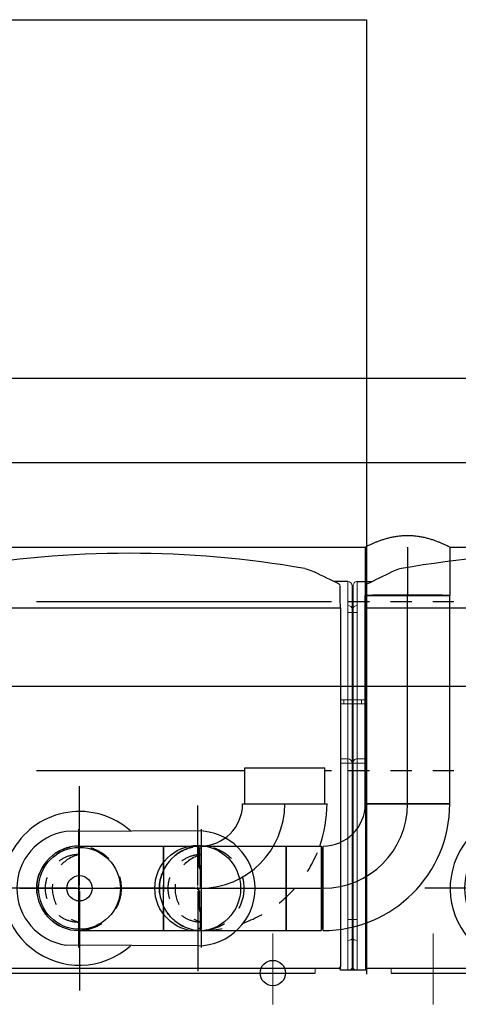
# Model space of a CAD drawing. Extents: x -156717 to 425753, y -51191 to 363295.
# Tile 133 of 256: x 89276 to 89796, y 111112 to 112278. Entities that reach past the tile are written whole.
import ezdxf
from ezdxf.enums import TextEntityAlignment as Align
from ezdxf.lldxf.tags import DXFTag

# ---------------------------------------------------------------- set-up
doc = ezdxf.new("R2010")
doc.units = 0
doc.header["$LTSCALE"] = 50
doc.linetypes.add('STREEPJES', pattern=[0.1, 0.05, -0.05])
doc.layers.get('0').update_dxf_attribs({"linetype": 'CONTINUOUS'})
for name, color, linetype in [('Centermarks for blocks', 1, 'HIDDEN2'), ('WL561---_CV-D', 2, 'CONTINUOUS'), ('WL570---_TOEVOER', 3, 'CONTINUOUS'), ('WL570---_TOEVOER_HL', 8, 'CONTINUOUS'), ('WM570---_TOEVOER_PR', 1, 'CONTINUOUS')]:
    doc.layers.add(name, color=color, linetype=linetype)
doc.styles.add('BURO-018', font='ARIAL.TTF', dxfattribs={"height": 63})
tags = doc.linetypes.add('CENTER2', pattern=[28.575, 19.05, -3.175, 3.175, -3.175]).pattern_tags.tags
tags[10:11] = [DXFTag(74, 4), DXFTag(75, 0), DXFTag(340, '0'), DXFTag(46, 1.0), DXFTag(50, 0.0), DXFTag(44, 0.0), DXFTag(45, 0.0)]
tags[8:9] = [DXFTag(74, 4), DXFTag(75, 0), DXFTag(340, '0'), DXFTag(46, 1.0), DXFTag(50, 0.0), DXFTag(44, 0.0), DXFTag(45, 0.0)]
tags[6:7] = [DXFTag(74, 4), DXFTag(75, 0), DXFTag(340, '0'), DXFTag(46, 1.0), DXFTag(50, 0.0), DXFTag(44, 0.0), DXFTag(45, 0.0)]
tags[4:5] = [DXFTag(74, 4), DXFTag(75, 0), DXFTag(340, '0'), DXFTag(46, 1.0), DXFTag(50, 0.0), DXFTag(44, 0.0), DXFTag(45, 0.0)]
tags = doc.linetypes.add('HIDDEN2', pattern=[0.1875, 0.125, -0.0625]).pattern_tags.tags
tags[6:7] = [DXFTag(74, 4), DXFTag(75, 0), DXFTag(340, '0'), DXFTag(46, 1.0), DXFTag(50, 0.0), DXFTag(44, 0.0), DXFTag(45, 0.0)]
tags[4:5] = [DXFTag(74, 4), DXFTag(75, 0), DXFTag(340, '0'), DXFTag(46, 1.0), DXFTag(50, 0.0), DXFTag(44, 0.0), DXFTag(45, 0.0)]

# ---------------------------------------------------------------- blocks, each defined once
blk = doc.blocks.new('DN TOP 3X')
at = {"linetype": 'Continuous'}
for p, q in [((420, -3.5), (450, -3.5)), ((430, -463.5), (412.3, -463.5)), ((441, -463.5), (457.6, -463.5))]:
    blk.add_line(p, q, dxfattribs=at)
for p, q in [((420, -3.5), (420, -7.2)), ((450, -3.5), (450, -7.2))]:
    blk.add_line(p, q)
at = {"linetype": 'Continuous', "lineweight": 0, "ltscale": 20}
for p, q in [((430, -38.5), (430, -3.5)), ((435, -458.5), (435, -3.5)), ((436, -3.5), (436, -458.5)), ((441, -3.5), (441, -38.5)), ((430, -63.5), (430, -38.5)), ((441, -38.5), (441, -63.5)), ((430, -248.5), (430, -63.5)), ((430, -63.5), (435, -63.5)), ((436, -63.5), (441, -63.5)), ((441, -63.5), (441, -248.5)), ((420, -248.5), (430, -248.5)), ((430, -253.5), (420, -253.5)), ((430, -253.5), (430, -248.5)), ((430, -248.5), (435, -248.5)), ((430, -318.5), (430, -253.5)), ((436, -248.5), (441, -248.5)), ((441, -248.5), (450, -248.5)), ((441, -248.5), (441, -253.5)), ((450, -253.5), (441, -253.5)), ((441, -253.5), (441, -318.5)), ((420, -318.5), (430, -318.5)), ((420, -323.5), (430, -323.5)), ((425, -323.5), (425, -318.5)), ((435, -318.5), (430, -318.5)), ((430, -318.5), (430, -323.5)), ((430, -323.5), (435, -323.5)), ((430, -427), (430, -323.5)), ((441, -318.5), (436, -318.5)), ((436, -323.5), (441, -323.5)), ((450, -318.5), (441, -318.5)), ((441, -323.5), (441, -318.5)), ((450, -323.5), (441, -323.5)), ((441, -323.5), (441, -427)), ((446, -318.5), (446, -323.5)), ((430, -435.1), (430, -427)), ((441, -427), (441, -435.1)), ((430, -463.5), (430, -435.1)), ((441, -435.1), (441, -463.5))]:
    blk.add_line(p, q, dxfattribs=at)
for centre, start, end in [((430, -248.5), 270, 0), ((441, -248.5), 180, 270), ((430, -458.5), 270, 0), ((441, -458.5), 180, 270)]:
    blk.add_arc(centre, 5, start, end, dxfattribs=at)
for centre, major_axis, ratio, start_param, end_param in [((430, -6), (-5, 0), 0.5, 3.141593, 4.56424), ((441, -6), (-5, 0), 0.5, 4.892421, 6.283185), ((430, -41), (-5, 0), 0.5, 3.141593, 4.712389), ((441, -41), (-5, 0), 0.5, 4.712389, 6.283185), ((430, -426.5), (-5, 0), 0.087156, 1.570796, 3.141593), ((430, -430.6), (-5, 0), 0.89857, 1.570796, 3.141593), ((441, -426.5), (5, 0), 0.087156, 3.141593, 4.712389), ((441, -430.6), (5, 0), 0.89857, 3.141593, 4.712389)]:
    blk.add_ellipse(centre, major_axis=major_axis, ratio=ratio, start_param=start_param, end_param=end_param, dxfattribs=at)
blk = doc.blocks.new('QUINTA PRO TOP')
at = {"color": 1, "linetype": 'CENTER2', "lineweight": 18}
for p, q in [((0, 37.1), (0, -46.8)), ((340, 37.1), (340, -46.8))]:
    blk.add_line(p, q, dxfattribs=at)
at = {"color": 1, "linetype": 'CENTER2'}
for p, q in [((229, -96.8), (229, 20.7)), ((225.5, -100.3), (108, -100.3)), ((230.8, -100.3), (227.3, -100.3)), ((229, -98.5), (229, -102)), ((229, -103.8), (229, -221.3)), ((232.5, -100.3), (350, -100.3))]:
    blk.add_line(p, q, dxfattribs=at)
at = {"linetype": 'Continuous', "lineweight": 18}
for p, q in [((-50, 0), (-50, -5.5)), ((390, 0), (390, -5.5))]:
    blk.add_line(p, q, dxfattribs=at)
blk.add_line((390, 0), (-50, 0))
at = {"linetype": 'Continuous'}
for p, q in [((-80, -432.5), (-80, -7.2)), ((-78.2, -5.5), (418.2, -5.5)), ((420, -7.2), (420, -432.5)), ((420, -432.5), (-80, -432.5))]:
    blk.add_line(p, q, dxfattribs=at)
for centre, radius, start, end in [((-78.2, -7.2), 1.75, 90, 180), ((418.3, -7.2), 1.75, 0, 90), ((3215.6, -394.7), 3295.8, 180.6574, 181.111), ((-77.6, -458.7), 2, 180.8133, 242.9868), ((417.6, -458.7), 2, 300.3087, 359.1617), ((170, 705.1), 1202.1, 260.0451, 279.9521)]:
    blk.add_arc(centre, radius, start, end, dxfattribs=at)
for points, knots in [([(420, -432.5), (419.7, -449.7), (419.7, -450.4), (419.7, -451.3), (419.7, -451.7), (419.7, -452.3), (419.7, -452.6), (419.7, -454.2), (419.7, -455.2), (419.6, -456.5), (419.6, -456.9), (419.6, -457.5), (419.6, -457.8), (419.6, -458.3), (419.6, -458.5), (419.6, -458.6)], [0, 0, 0, 0, 0.0625, 0.0625, 0.09375, 0.09375, 0.125, 0.125, 0.25, 0.25, 0.3125, 0.3125, 0.375, 0.375, 0.4645599, 0.4645599, 0.4645599, 0.4645599]), ([(-37.8, -478.8), (-38.9, -478.6), (-40.1, -478.3), (-43.8, -477.3), (-46.4, -476.2), (-49, -474.9)], [0.1714299, 0.1714299, 0.1714299, 0.1714299, 0.2577965, 0.2577965, 0.4464858, 0.4464858, 0.4464858, 0.4464858]), ([(377.7, -478.8), (378.9, -478.6), (380.1, -478.4), (383.8, -477.3), (386.4, -476.2), (388.9, -475)], [0.1705291, 0.1705291, 0.1705291, 0.1705291, 0.2577976, 0.2577976, 0.4451221, 0.4451221, 0.4451221, 0.4451221])]:
    blk.add_open_spline(points, degree=3, knots=knots, dxfattribs=at)
for points in [[(-78.5, -460.5), (-68.9, -465.2), (-59.1, -470), (-49, -474.9)], [(388.9, -475), (399, -470), (408.9, -465.2), (418.6, -460.4)]]:
    blk.add_open_spline(points, degree=3, dxfattribs=at)
at = {"layer": 'Centermarks for blocks', "linetype": 'HIDDEN2'}
for centre in [(0, 0), (229, -100.3)]:
    blk.add_circle(centre, 15, dxfattribs=at)
blk = doc.blocks.new('RGA EXC TOP')
at = {"color": 1, "linetype": 'CENTER2'}
for p, q in [((0, 3.5), (0, 121)), ((-140, 3.5), (-140, 98)), ((-143.5, 0), (-238, 0)), ((-138.2, 0), (-141.8, 0)), ((-140, 1.8), (-140, -1.8)), ((-136.5, 0), (-42, 0)), ((-3.5, 0), (-121, 0)), ((1.8, 0), (-1.7, 0)), ((-0.1, 2), (-0.1, -1.5)), ((3.5, 0), (121, 0)), ((-140, -3.5), (-140, -98)), ((0, -3.5), (0, -121))]:
    blk.add_line(p, q, dxfattribs=at)
for p, q in [((-140, 68), (16.1, 67.3)), ((-140, -68), (16.1, -67.2))]:
    blk.add_line(p, q)
for centre, radius in [((-140, 0), 50.8), ((0, 0), 48.5)]:
    blk.add_circle(centre, radius)
for centre, radius, start, end in [((0, 0), 91, 330.9445, 131.647), ((-140, 0), 68, 90, 270), ((6.1, 0), 68, 278.4565, 81.5435), ((0, 0), 91, 329.0555, 330.9445), ((0, 0), 91, 228.353, 329.0555)]:
    blk.add_arc(centre, radius, start, end)
at = {"layer": 'Centermarks for blocks'}
blk.add_circle((0, 0), 15, dxfattribs=at)
blk = doc.blocks.new('QUINTA PRO EXC TOP')
for name, p in [('QUINTA PRO TOP', (0, 0)), ('RGA EXC TOP', (229, -100.3))]:
    blk.add_blockref(name, p)
blk = doc.blocks.new('HTRASUAHJ')
at = {"rotation": 180}
for p in [(89892.3, 111760.2), (90422.3, 111760.2)]:
    blk.add_blockref('QUINTA PRO EXC TOP', p, dxfattribs=at)
blk = doc.blocks.new('qe5yghqy')
at = {"layer": 'WL570---_TOEVOER', "color": 8}
for p, q in [((87437, 128766.9), (89687, 128766.9)), ((89687, 128766.9), (89687, 127636.9))]:
    blk.add_line(p, q, dxfattribs=at)
blk = doc.blocks.new('*U1724')
at = {"color": 8, "linetype": 'STREEPJES', "ltscale": 10}
for p, q in [((-47.5, 139.4, -2002.1), (-47.5, 142.6, -2002.1)), ((47.5, 139.4, -2002.1), (47.5, 142.6, -2002.1)), ((-100, 47.5, -2002.1), (-102.3, 47.5, -2002.1)), ((-100, -50, -2002.1), (-100, 50, -2002.1)), ((-100, -47.5, -2002.1), (-100, 47.5, -2002.1)), ((-100, -47.5, -2002.1), (-102.3, -47.5, -2002.1))]:
    blk.add_line(p, q, dxfattribs=at)
at = {"color": 0, "ltscale": 10}
for p, q in [((-47.5, 142.6, -2002.1), (47.5, 142.6, -2002.1)), ((-47.5, 100, -2002.1), (-47.5, 139.4, -2002.1)), ((47.5, 100, -2002.1), (47.5, 139.4, -2002.1)), ((-50, 100, -2002.1), (50, 100, -2002.1)), ((-47.5, 100, -2002.1), (47.5, 100, -2002.1)), ((-100, -50, -2002.1), (-99, -50, -2002.1))]:
    blk.add_line(p, q, dxfattribs=at)
for radius, start in [(50, 270), (150, 340.5288)]:
    blk.add_arc((-100, 100, -2002.1), radius, start, 0, dxfattribs=at)
at = {"color": 8, "linetype": 'STREEPJES', "ltscale": 10}
blk.add_arc((-100, 100, -2002.1), 150, 270.3778, 340.5288, dxfattribs=at)
at = {"layer": 'WL570---_TOEVOER_HL', "linetype": 'CENTER2'}
blk.add_arc((-100, 100, -2002.1), 100, 270, 0, dxfattribs=at)
at = {"layer": 'WM570---_TOEVOER_PR', "color": 1, "style": 'BURO-018'}
blk.add_attdef('POSNR', text='', height=90, dxfattribs=at).set_placement((0, 0), align=Align.MIDDLE)
blk = doc.blocks.new('*U1725')
at = {"color": 0, "ltscale": 10}
for p, q in [((0, 50, -2232.1), (57.3, 50, -2232.1)), ((0, -50, -2232.1), (57.3, -50, -2232.1))]:
    blk.add_line(p, q, dxfattribs=at)
for major_axis in [(0, -50), (0, -47.5)]:
    blk.add_ellipse((57.3, 0, -2232.1), major_axis=major_axis, ratio=0.008312, start_param=3.141593, end_param=6.283185, dxfattribs=at)
blk.add_spline([(-0.2, -49.7, -2232.1), (-0.6, -49, -2232.1), (-1.3, -47.7, -2232.1), (-2.1, -45.9, -2232.1), (-3.2, -43.7, -2232.1), (-4.4, -41, -2232.1), (-5.7, -37.9, -2232.1), (-7.1, -34.4, -2232.1), (-8.5, -30.6, -2232.1), (-9.8, -26.4, -2232.1), (-11, -22, -2232.1), (-12.1, -17.4, -2232.1), (-12.9, -12.5, -2232.1), (-13.5, -7.6, -2232.1), (-13.8, -2.5, -2232.1), (-13.8, 2.5, -2232.1), (-13.5, 7.6, -2232.1), (-12.9, 12.5, -2232.1), (-12.1, 17.4, -2232.1), (-11, 22, -2232.1), (-9.8, 26.4, -2232.1), (-8.5, 30.6, -2232.1), (-7.1, 34.4, -2232.1), (-5.7, 37.9, -2232.1), (-4.4, 41, -2232.1), (-3.2, 43.7, -2232.1), (-2.1, 45.9, -2232.1), (-1.3, 47.7, -2232.1), (-0.6, 49, -2232.1), (-0.2, 49.7, -2232.1), (0, 50, -2232.1)], degree=3, dxfattribs=at)
at = {"layer": 'WL570---_TOEVOER_HL', "linetype": 'CENTER2'}
blk.add_line((0, 0, -2232.1), (57.3, 0, -2232.1), dxfattribs=at)
at = {"layer": 'WM570---_TOEVOER_PR', "color": 1, "style": 'BURO-018'}
blk.add_attdef('POSNR', text='', height=90, dxfattribs=at).set_placement((0, 0), align=Align.MIDDLE)
blk = doc.blocks.new('*U1726')
at = {"color": 0, "ltscale": 10}
for p, q in [((0, 50, -2232.1), (246.7, 50, -2232.1)), ((0, -50, -2232.1), (0, 50, -2232.1)), ((246.7, 50, -2232.1), (246.7, -50, -2232.1)), ((0, -50, -2232.1), (246.7, -50, -2232.1))]:
    blk.add_line(p, q, dxfattribs=at)
at = {"layer": 'WL570---_TOEVOER_HL', "linetype": 'CENTER2'}
blk.add_line((0, 0, -2232.1), (246.7, 0, -2232.1), dxfattribs=at)
at = {"layer": 'WM570---_TOEVOER_PR', "color": 1, "style": 'BURO-018'}
blk.add_attdef('POSNR', text='', height=90, dxfattribs=at).set_placement((0, 0), align=Align.MIDDLE)
blk = doc.blocks.new('*U1730')
at = {"color": 0, "ltscale": 10}
for p, q in [((-50, 100, -2232.1), (50, 100, -2232.1)), ((-100, 47.5, -2232.1), (-102.3, 47.5, -2232.1)), ((-100, -50, -2232.1), (-100, 50, -2232.1)), ((-100, -47.5, -2232.1), (-100, 47.5, -2232.1)), ((-100, -47.5, -2232.1), (-102.3, -47.5, -2232.1))]:
    blk.add_line(p, q, dxfattribs=at)
for radius in [50, 150]:
    blk.add_arc((-100, 100, -2232.1), radius, 270, 0, dxfattribs=at)
at = {"layer": 'WL570---_TOEVOER_HL', "linetype": 'CENTER2'}
blk.add_arc((-100, 100, -2232.1), 100, 270, 0, dxfattribs=at)
at = {"layer": 'WM570---_TOEVOER_PR', "color": 1, "style": 'BURO-018'}
blk.add_attdef('POSNR', text='', height=90, dxfattribs=at).set_placement((0, 0), align=Align.MIDDLE)
blk = doc.blocks.new('*U1731')
at = {"color": 0, "ltscale": 10}
for p, q in [((-47.5, 141.5, -2232.1), (-47.5, 142.6, -2232.1)), ((-47.5, 142.6, -2232.1), (47.5, 142.6, -2232.1)), ((47.5, 141.5, -2232.1), (47.5, 142.6, -2232.1)), ((-50, 86.8, -2232.1), (-50, 100, -2232.1)), ((-50, 100, -2232.1), (50, 100, -2232.1)), ((50, 86.8, -2232.1), (50, 100, -2232.1)), ((-50, 61.4, -2232.1), (-50, 86.8, -2232.1)), ((50, 61.4, -2232.1), (50, 86.8, -2232.1)), ((-50, 38.6, -2232.1), (-50, 61.4, -2232.1)), ((50, 38.6, -2232.1), (50, 61.4, -2232.1)), ((-50, 20, -2232.1), (-50, 38.6, -2232.1)), ((50, 20, -2232.1), (50, 38.6, -2232.1)), ((-50, 6.8, -2232.1), (-50, 20, -2232.1)), ((50, 6.8, -2232.1), (50, 20, -2232.1)), ((-50, 0, -2232.1), (-50, 6.8, -2232.1)), ((50, 0, -2232.1), (50, 6.8, -2232.1))]:
    blk.add_line(p, q, dxfattribs=at)
blk.add_arc((0, 0, -2232.1), 50, 180, 0, dxfattribs=at)
at = {"layer": 'WL570---_TOEVOER_HL', "linetype": 'CENTER2'}
blk.add_line((0, 0, -2232.1), (0, 100, -2232.1), dxfattribs=at)
at = {"layer": 'WM570---_TOEVOER_PR', "color": 1, "style": 'BURO-018'}
blk.add_attdef('POSNR', text='', height=90, dxfattribs=at).set_placement((0, 0), align=Align.MIDDLE)
blk = doc.blocks.new('*U1732')
at = {"color": 8, "linetype": 'STREEPJES', "ltscale": 10}
blk.add_circle((0, 0, -1767.2), 50, dxfattribs=at)
blk.add_circle((0, 0, -1767.2), 50, dxfattribs=at)
for centre, radius, start, end in [((0, 0, -1767.2), 40, 0, 180), ((0, -9.5, -1767.2), 41.1, 13.3512, 166.6488)]:
    blk.add_arc(centre, radius, start, end, dxfattribs=at)
at = {"layer": 'WL570---_TOEVOER_HL', "linetype": 'CENTER2'}
for p, q in [((0, 70, -1767.2), (0, -70, -1767.2)), ((-70, 0, -1767.2), (70, 0, -1767.2))]:
    blk.add_line(p, q, dxfattribs=at)
blk.add_circle((0, 0, -1767.2), 0.075, dxfattribs=at)
at = {"layer": 'WM570---_TOEVOER_PR', "color": 1, "style": 'BURO-018'}
blk.add_attdef('POSNR', text='', height=90, dxfattribs=at).set_placement((0, 0), align=Align.MIDDLE)
blk = doc.blocks.new('*U1733')
at = {"color": 0, "ltscale": 10}
for p, q in [((0, 50, -2232.1), (41.5, 50, -2232.1)), ((0, -50, -2232.1), (0, 50, -2232.1)), ((41.5, 50, -2232.1), (41.5, -50, -2232.1)), ((0, -50, -2232.1), (41.5, -50, -2232.1))]:
    blk.add_line(p, q, dxfattribs=at)
at = {"layer": 'WL570---_TOEVOER_HL', "linetype": 'CENTER2'}
blk.add_line((0, 0, -2232.1), (41.5, 0, -2232.1), dxfattribs=at)
at = {"layer": 'WM570---_TOEVOER_PR', "color": 1, "style": 'BURO-018'}
blk.add_attdef('POSNR', text='', height=90, dxfattribs=at).set_placement((0, 0), align=Align.MIDDLE)
blk = doc.blocks.new('*U1734')
at = {"color": 8, "linetype": 'STREEPJES', "ltscale": 10}
for p, q in [((-47.5, 141.5, -2002.1), (-47.5, 142.6, -2002.1)), ((-47.5, 142.6, -2002.1), (47.5, 142.6, -2002.1)), ((47.5, 141.5, -2002.1), (47.5, 142.6, -2002.1)), ((-21.1, 100, -2002.1), (21.1, 100, -2002.1))]:
    blk.add_line(p, q, dxfattribs=at)
at = {"color": 0, "ltscale": 10}
for p, q in [((-50, 86.8, -2002.1), (-50, 100, -2002.1)), ((-50, 100, -2002.1), (-21.1, 100, -2002.1)), ((21.1, 100, -2002.1), (50, 100, -2002.1)), ((50, 86.8, -2002.1), (50, 100, -2002.1)), ((-50, 61.4, -2002.1), (-50, 86.8, -2002.1)), ((50, 61.4, -2002.1), (50, 86.8, -2002.1)), ((-50, 38.6, -2002.1), (-50, 61.4, -2002.1)), ((50, 38.6, -2002.1), (50, 61.4, -2002.1)), ((-50, 20, -2002.1), (-50, 38.6, -2002.1)), ((50, 20, -2002.1), (50, 38.6, -2002.1)), ((-50, 6.8, -2002.1), (-50, 20, -2002.1)), ((50, 6.8, -2002.1), (50, 20, -2002.1)), ((-50, 0, -2002.1), (-50, 6.8, -2002.1)), ((50, 0, -2002.1), (50, 6.8, -2002.1))]:
    blk.add_line(p, q, dxfattribs=at)
blk.add_arc((0, 0, -2002.1), 50, 180, 0, dxfattribs=at)
at = {"layer": 'WL570---_TOEVOER_HL', "linetype": 'CENTER2'}
blk.add_line((0, 0, -2002.1), (0, 100, -2002.1), dxfattribs=at)
at = {"layer": 'WM570---_TOEVOER_PR', "color": 1, "style": 'BURO-018'}
blk.add_attdef('POSNR', text='', height=90, dxfattribs=at).set_placement((0, 0), align=Align.MIDDLE)
blk = doc.blocks.new('*U1735')
at = {"color": 0, "ltscale": 10}
for p, q in [((0, 50, -2002.1), (41.5, 50, -2002.1)), ((0, 21.1, -2002.1), (0, 50, -2002.1)), ((0, -50, -2002.1), (0, -21.1, -2002.1)), ((0, -50, -2002.1), (41.5, -50, -2002.1))]:
    blk.add_line(p, q, dxfattribs=at)
at = {"color": 8, "linetype": 'STREEPJES', "ltscale": 10}
for p, q in [((41.5, 49.8, -2002.1), (41.5, -49.8, -2002.1)), ((0, -21.1, -2002.1), (0, 21.1, -2002.1))]:
    blk.add_line(p, q, dxfattribs=at)
at = {"layer": 'WL570---_TOEVOER_HL', "linetype": 'CENTER2'}
blk.add_line((0, 0, -2002.1), (41.5, 0, -2002.1), dxfattribs=at)
at = {"layer": 'WM570---_TOEVOER_PR', "color": 1, "style": 'BURO-018'}
blk.add_attdef('POSNR', text='', height=90, dxfattribs=at).set_placement((0, 0), align=Align.MIDDLE)
blk = doc.blocks.new('*U1736')
at = {"color": 8, "linetype": 'STREEPJES', "ltscale": 10}
blk.add_circle((0, 0, -1743.4), 50, dxfattribs=at)
blk.add_circle((0, 0, -1743.4), 50, dxfattribs=at)
for centre, radius, start, end in [((0, 0, -1743.4), 40, 0, 180), ((0, -9.5, -1743.4), 41.1, 13.3512, 166.6488)]:
    blk.add_arc(centre, radius, start, end, dxfattribs=at)
at = {"layer": 'WL570---_TOEVOER_HL', "linetype": 'CENTER2'}
for p, q in [((0, 70, -1743.4), (0, -70, -1743.4)), ((-70, 0, -1743.4), (70, 0, -1743.4))]:
    blk.add_line(p, q, dxfattribs=at)
blk.add_circle((0, 0, -1743.4), 0.075, dxfattribs=at)
at = {"layer": 'WM570---_TOEVOER_PR', "color": 1, "style": 'BURO-018'}
blk.add_attdef('POSNR', text='', height=90, dxfattribs=at).set_placement((0, 0), align=Align.MIDDLE)
blk = doc.blocks.new('*U1740')
at = {"color": 0, "ltscale": 10}
for p, q in [((0, 100, -2231.2), (1517.3, 100, -2231.2)), ((494.7, -100, -2231.2), (924.2, -100, -2231.2)), ((1024.2, -100, -2231.2), (1453.6, -100, -2231.2))]:
    blk.add_line(p, q, dxfattribs=at)
at = {"layer": 'WL570---_TOEVOER_HL', "linetype": 'CENTER2'}
blk.add_line((0, 0, -2231.2), (1517.3, 0, -2231.2), dxfattribs=at)
at = {"layer": 'WM570---_TOEVOER_PR', "color": 1, "style": 'BURO-018'}
blk.add_attdef('POSNR', text='', height=90, dxfattribs=at).set_placement((0, 0), align=Align.MIDDLE)
blk = doc.blocks.new('*U1741')
at = {"color": 0, "ltscale": 10}
for p, q in [((680.1, 100, -2001.2), (1029.5, 100, -2001.2)), ((680.1, -100, -2001.2), (926.7, -100, -2001.2)), ((1021.7, -100, -2001.2), (1029.5, -100, -2001.2))]:
    blk.add_line(p, q, dxfattribs=at)
at = {"color": 8, "linetype": 'STREEPJES', "ltscale": 10}
for p, q in [((1049.5, 100, -2001.2), (1189.5, 100, -2001.2)), ((1049.5, -100, -2001.2), (1189.5, -100, -2001.2))]:
    blk.add_line(p, q, dxfattribs=at)
at = {"layer": 'WL570---_TOEVOER_HL', "linetype": 'CENTER2'}
blk.add_line((0, 0, -2001.2), (1620.5, 0, -2001.2), dxfattribs=at)
at = {"layer": 'WM570---_TOEVOER_PR', "color": 1, "style": 'BURO-018'}
blk.add_attdef('POSNR', text='', height=90, dxfattribs=at).set_placement((0, 0), align=Align.MIDDLE)

msp = doc.modelspace()

# ---------------------------------------------------------------- block references
at = {"rotation": 180}
msp.add_blockref('DN TOP 3X', (90105.95023, 111149.52435), dxfattribs=at)
at = {"layer": 'WL561---_CV-D'}
msp.add_blockref('HTRASUAHJ', (-316.30072, -610.72494), dxfattribs=at)
at = {"layer": 'WL570---_TOEVOER', "color": 1}
msp.add_blockref('qe5yghqy', (0, -16488.6282), dxfattribs=at)
at = {"layer": 'WL570---_TOEVOER'}
for name, p in [('*U1740', (88761.33389, 111753.79384, 2231.22518)), ('*U1741', (88615.99941, 111489.19274, 2001.23885)), ('*U1724', (89590.15205, 111249.77673, 2002.07011)), ('*U1730', (89735.48653, 111249.77673, 2232.05644)), ('*U1735', (89446.37758, 111249.77673, 2002.07011)), ('*U1733', (89591.71206, 111249.77673, 2232.05644))]:
    msp.add_blockref(name, p, dxfattribs=at)
for name, p, rotation in [('*U1725', (89735.48653, 111653.79384, 2232.05644), 270), ('*U1726', (89735.48653, 111349.77673, 2232.05644), 90), ('*U1736', (89346.37758, 111249.77673, 1743.37595), 90), ('*U1732', (89491.71206, 111249.77673, 1767.17664), 90), ('*U1734', (89346.37758, 111249.77673, 2002.07011), 270), ('*U1731', (89491.71206, 111249.77673, 2232.05644), 270)]:
    msp.add_blockref(name, p, dxfattribs=dict(at, rotation=rotation))

doc.saveas('drawing.dxf')
